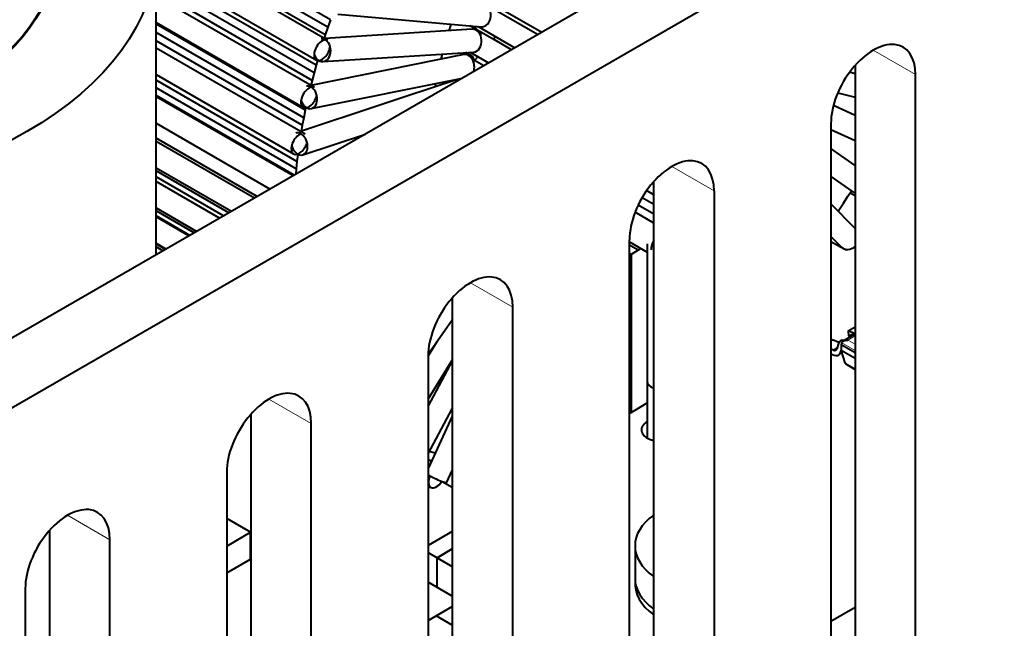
# Model space of a CAD drawing. Header units: millimetres. Extents: x 0 to 594, y -2 to 419.
# Tile 25 of 34: x 495 to 519, y 211 to 226. Entities that reach past the tile are written whole.
import ezdxf

# ---------------------------------------------------------------- set-up
doc = ezdxf.new("R2010")
doc.units = ezdxf.units.MM
for name, color, linetype in [('Default', 7, 'Continuous'), ('LITEMOD_INGOMBRO', 7, 'Continuous'), ('ME001043.02_REV.', 7, 'Continuous'), ('VI000057', 7, 'Continuous')]:
    doc.layers.add(name, color=color, linetype=linetype)

# ---------------------------------------------------------------- blocks, each defined once
blk = doc.blocks.new('SE1')
at = {"layer": 'LITEMOD_INGOMBRO', "color": 7, "linetype": 'Continuous', "lineweight": 40}
for p, q in [((502.719, 225.808), (498.333, 228.341)), ((502.655, 225.621), (498.384, 228.087)), ((502.592, 225.434), (498.416, 227.846)), ((502.653, 225.299), (498.425, 227.741)), ((498.434, 220.026), (498.434, 227.486)), ((498.434, 227.089), (502.373, 224.815)), ((502.366, 224.689), (498.434, 226.959)), ((502.315, 224.503), (498.434, 226.744)), ((502.267, 224.317), (498.434, 226.531)), ((502.329, 224.138), (498.434, 226.387)), ((507.811, 225.44), (506.592, 226.144)), ((506.67, 226.217), (507.914, 225.499)), ((502.719, 225.808), (502.655, 225.621)), ((502.899, 225.946), (506.415, 225.632)), ((498.434, 225.74), (502.049, 223.653)), ((502.098, 223.581), (498.434, 225.696)), ((506.204, 225.572), (502.578, 225.343)), ((502.655, 225.621), (502.592, 225.434)), ((505.638, 225.536), (505.68, 225.664)), ((505.68, 225.664), (505.692, 225.697)), ((506.361, 225.534), (506.15, 225.656)), ((506.261, 225.646), (506.326, 225.554)), ((506.347, 225.638), (507.251, 225.116)), ((507.166, 225.068), (506.374, 225.525)), ((502.062, 223.398), (498.434, 225.493)), ((502.028, 223.216), (498.434, 225.291)), ((502.592, 225.434), (502.565, 225.35)), ((506.728, 225.326), (506.725, 225.322)), ((506.779, 225.389), (506.728, 225.326)), ((507.171, 225.07), (506.728, 225.326)), ((502.095, 222.994), (498.434, 225.108)), ((505.994, 224.951), (502.236, 224.192)), ((502.399, 224.804), (502.366, 224.689)), ((502.531, 224.779), (506.239, 225.013)), ((505.438, 224.839), (505.47, 224.964)), ((506.189, 224.918), (506.046, 225.001)), ((506.151, 225.007), (506.606, 224.744)), ((506.261, 224.805), (506.247, 224.791)), ((506.345, 224.895), (506.261, 224.805)), ((506.486, 224.675), (506.261, 224.805)), ((502.366, 224.689), (502.315, 224.503)), ((506.264, 224.547), (506.246, 224.557)), ((498.434, 224.462), (501.815, 222.509)), ((501.896, 222.319), (498.434, 224.318)), ((505.837, 224.336), (501.985, 223.058)), ((502.267, 224.317), (502.236, 224.192)), ((502.245, 223.622), (505.964, 224.374)), ((502.315, 224.503), (502.267, 224.317)), ((505.961, 224.372), (505.96, 224.373)), ((515.613, 224.479), (515.476, 224.515)), ((501.877, 222.142), (498.434, 224.13)), ((505.294, 224.156), (505.31, 224.241)), ((501.828, 221.986), (498.434, 223.946)), ((501.8, 221.97), (498.434, 223.914)), ((515.188, 224.011), (515.613, 223.9)), ((502.098, 223.581), (502.062, 223.398)), ((502.11, 223.64), (502.098, 223.581)), ((515.613, 223.452), (515.08, 223.698)), ((502.062, 223.398), (502.028, 223.216)), ((498.434, 223.267), (501.241, 221.646)), ((502.028, 223.216), (502.002, 223.063)), ((515.019, 223.11), (515.613, 222.835)), ((500.917, 221.46), (498.434, 222.894)), ((500.917, 221.46), (498.434, 222.894)), ((502.043, 222.487), (503.58, 222.997)), ((500.85, 221.421), (498.434, 222.816)), ((515.613, 222.222), (515.019, 222.641)), ((501.917, 222.496), (501.896, 222.319)), ((501.917, 222.496), (501.907, 222.502)), ((501.918, 222.503), (501.917, 222.496)), ((498.434, 222.17), (500.29, 221.098)), ((501.877, 222.142), (501.865, 222.007)), ((501.896, 222.319), (501.877, 222.142)), ((500.225, 221.06), (498.434, 222.094)), ((500.095, 220.985), (498.434, 221.944)), ((515.019, 221.956), (515.613, 221.537)), ((499.995, 220.927), (498.434, 221.828)), ((510.663, 221.754), (510.621, 221.778)), ((510.663, 221.263), (510.376, 221.429)), ((510.663, 221.506), (510.489, 221.606)), ((515.326, 221.298), (515.437, 221.469)), ((515.437, 221.469), (515.522, 221.601)), ((515.492, 221.554), (515.613, 221.485)), ((498.434, 221.182), (499.435, 220.604)), ((510.663, 221.025), (510.28, 221.246)), ((515.613, 220.679), (515.019, 221.28)), ((515.212, 221.129), (515.326, 221.298)), ((499.374, 220.569), (498.434, 221.111)), ((499.264, 220.505), (498.434, 220.984)), ((499.243, 220.493), (498.434, 220.961)), ((510.663, 220.809), (510.206, 221.073)), ((515.194, 221.102), (515.212, 221.129)), ((515.019, 220.483), (515.281, 220.218)), ((498.434, 220.314), (498.683, 220.17)), ((498.669, 220.162), (498.434, 220.297)), ((498.604, 220.124), (498.434, 220.222)), ((510.069, 220.344), (510.5, 220.095)), ((510.279, 220.142), (510.069, 220.263)), ((510.5, 220.296), (510.5, 216.924)), ((515.019, 220.359), (515.341, 220.173)), ((510.107, 220.039), (510.069, 220.061)), ((510.107, 220.039), (510.069, 220.061)), ((510.069, 220.018), (510.107, 220.039)), ((510.279, 220.142), (510.107, 220.039)), ((510.107, 220.039), (510.107, 216.153)), ((510.107, 220.039), (510.107, 216.153)), ((510.346, 220.184), (510.279, 220.142)), ((505.12, 217.589), (505.713, 218.429)), ((515.438, 218.161), (515.613, 218.262)), ((515.613, 218.075), (515.33, 217.912)), ((515.613, 218.088), (515.438, 218.161)), ((515.438, 218.161), (515.452, 218.04)), ((505.333, 217.891), (505.119, 217.545)), ((515.019, 217.919), (515.057, 217.941)), ((515.215, 217.875), (515.057, 217.941)), ((515.203, 217.847), (515.162, 217.718)), ((515.286, 217.864), (515.271, 217.815)), ((515.271, 217.815), (515.271, 217.687)), ((515.613, 217.618), (515.271, 217.815)), ((515.45, 217.99), (515.447, 217.979)), ((515.081, 217.685), (515.019, 217.711)), ((515.019, 217.595), (515.095, 217.564)), ((515.081, 217.685), (515.167, 217.735)), ((515.257, 217.63), (515.273, 217.68)), ((515.271, 217.687), (515.613, 217.489)), ((515.365, 217.377), (515.271, 217.687)), ((505.119, 216.48), (505.713, 217.441)), ((505.713, 217.426), (505.119, 216.321)), ((515.409, 217.33), (515.613, 217.212)), ((510.5, 216.921), (510.5, 215.526)), ((510.252, 216.238), (510.397, 216.325)), ((510.397, 216.325), (510.5, 216.39)), ((505.119, 215.139), (505.713, 216.243)), ((510.107, 216.153), (510.069, 216.131)), ((510.107, 216.153), (510.252, 216.238)), ((505.713, 216.064), (505.119, 214.777)), ((505.233, 215.168), (505.148, 215.192)), ((505.293, 215.153), (505.233, 215.168)), ((505.2, 214.951), (505.119, 214.998)), ((505.58, 214.438), (505.713, 214.728)), ((505.461, 214.461), (505.713, 214.315)), ((505.119, 214.351), (505.186, 214.313)), ((500.756, 213.209), (500.17, 213.548)), ((500.17, 212.871), (500.756, 213.209)), ((500.756, 212.552), (500.756, 213.209)), ((505.713, 213.23), (505.119, 212.887)), ((505.119, 212.712), (505.339, 212.585)), ((505.339, 212.585), (505.713, 212.801)), ((505.713, 212.801), (505.339, 212.585)), ((500.17, 212.214), (500.756, 212.552)), ((505.339, 211.86), (505.339, 212.585)), ((505.339, 212.585), (505.713, 212.369)), ((505.339, 211.86), (505.339, 212.585)), ((505.713, 211.643), (505.119, 211.986)), ((505.119, 211.041), (505.713, 211.384)), ((515.019, 211.026), (515.613, 211.369)), ((505.713, 210.929), (505.319, 211.157))]:
    blk.add_line(p, q, dxfattribs=at)
at = {"layer": 'LITEMOD_INGOMBRO', "color": 7, "linetype": 'Continuous', "lineweight": 13}
for p, q in [((515.613, 218.04), (515.432, 217.935)), ((515.613, 217.676), (515.286, 217.864)), ((515.432, 217.935), (515.613, 217.831)), ((515.365, 217.377), (515.613, 217.234))]:
    blk.add_line(p, q, dxfattribs=at)
at = {"layer": 'LITEMOD_INGOMBRO', "color": 7, "linetype": 'Continuous', "lineweight": 40}
for centre, major_axis in [((487.584, 227.486), (10.85, 0)), ((487.584, 227.514), (8.4, 0)), ((487.584, 227.486), (8.4, 0))]:
    blk.add_ellipse(centre, major_axis=major_axis, ratio=0.57735, dxfattribs=at)
for centre, major_axis, ratio, start_param, end_param in [((506.439, 225.911), (0.025, 0.279), 0.788611, 3.141593, 6.283185), ((506.222, 225.292), (-0.018, 0.279), 0.762198, 3.141593, 6.283185), ((506.221, 225.291), (-0.14, -0.242), 0.577424, 2.294621, 3.496063), ((502.513, 225.057), (-0.14, -0.242), 0.577424, 3.495898, 6.283185), ((502.513, 225.058), (-0.018, 0.279), 0.762198, 1.876272, 6.283185), ((502.513, 225.057), (-0.14, -0.242), 0.577424, 0, 2.29471), ((506.05, 224.677), (-0.055, 0.274), 0.727434, 4.018768, 6.283185), ((506.049, 224.675), (-0.14, -0.242), 0.577424, 2.155988, 3.6037), ((502.189, 223.895), (-0.14, -0.242), 0.577424, 3.603571, 6.283185), ((502.189, 223.896), (-0.055, 0.274), 0.727434, 1.660048, 6.283185), ((502.189, 223.895), (-0.14, -0.242), 0.577424, 0, 2.156046), ((501.955, 222.752), (-0.14, -0.242), 0.577424, 3.710227, 6.283185), ((501.955, 222.753), (-0.088, 0.266), 0.6847, 1.490085, 6.283185), ((501.955, 222.752), (-0.14, -0.242), 0.577424, 0, 2.04922), ((510.848, 220.298), (-0.175, -0.303), 0.577424, 4.772271, 5.497851), ((515.48, 220.415), (-0.199, -0.197), 0.806401, 0, 1.444358), ((515.481, 220.416), (-0.14, -0.242), 0.577424, 6.155578, 6.283185), ((515.481, 220.416), (-0.14, -0.242), 0.577424, 0, 0.417314), ((515.64, 217.814), (0.14, -0.243), 0.577277, 2.598511, 3.629491), ((515.392, 217.671), (0.14, -0.243), 0.577277, 2.598511, 3.629491), ((515.068, 217.806), (-0.07, 0.121), 0.577277, 2.495885, 3.629491), ((515.068, 217.806), (-0.14, 0.243), 0.577277, 2.495885, 3.629491), ((510.85, 216.924), (0.35, 0), 0.57735, 3.141593, 4.148794), ((510.85, 216.924), (0.35, 0), 0.57735, 3.141593, 4.14896), ((510.85, 215.724), (0.49, 0), 0.57735, 2.366517, 4.320782), ((505.325, 214.555), (-0.254, 0.117), 0.127771, 0.6867, 3.141593), ((505.326, 214.555), (-0.14, -0.242), 0.577424, 4.869845, 6.283185), ((505.326, 214.555), (-0.14, -0.242), 0.577424, 0, 1.520072)]:
    blk.add_ellipse(centre, major_axis=major_axis, ratio=ratio, start_param=start_param, end_param=end_param, dxfattribs=at)
for points, weights in [([(515.286, 217.864), (515.299, 217.907), (515.357, 217.935), (515.432, 217.935)], [1, 0.84400126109, 0.84400126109, 1]), ([(515.365, 217.377), (515.37, 217.36), (515.385, 217.343), (515.409, 217.33)], [1, 0.928142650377, 0.889373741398, 0.883693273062])]:
    blk.add_rational_spline(points, weights, degree=3, dxfattribs=at)
at = {"layer": 'ME001043.02_REV.', "color": 7, "linetype": 'Continuous', "lineweight": 40}
for p, q in [((571.557, 262.244), (372.629, 147.392)), ((573.042, 261.386), (374.114, 146.535)), ((515.613, 224.684), (515.613, 210.569)), ((517.098, 209.711), (517.098, 224.457)), ((515.019, 223.257), (515.019, 208.511)), ((510.663, 207.711), (510.663, 221.827)), ((512.148, 221.6), (512.148, 206.854)), ((510.069, 205.653), (510.069, 220.399)), ((505.713, 218.969), (505.713, 204.853)), ((507.198, 203.996), (507.198, 218.742)), ((505.119, 217.542), (505.119, 202.796)), ((500.763, 216.111), (500.763, 201.996)), ((502.248, 201.138), (502.248, 215.884)), ((500.17, 214.684), (500.17, 199.938)), ((495.814, 213.254), (495.814, 199.138)), ((497.299, 198.28), (497.299, 213.026)), ((495.22, 211.826), (495.22, 197.08))]:
    blk.add_line(p, q, dxfattribs=at)
at = {"layer": 'ME001043.02_REV.', "color": 7, "linetype": 'Continuous', "lineweight": 13}
for p, q in [((516.058, 225.057), (517.098, 224.457)), ((511.108, 222.2), (512.148, 221.6)), ((506.159, 219.342), (507.198, 218.742)), ((501.209, 216.484), (502.248, 215.884)), ((496.259, 213.627), (497.299, 213.026))]:
    blk.add_line(p, q, dxfattribs=at)
at = {"layer": 'ME001043.02_REV.', "color": 7, "linetype": 'Continuous', "lineweight": 40}
for centre in [(516.058, 223.857), (511.108, 220.999), (506.159, 218.142), (501.209, 215.284), (496.259, 212.426)]:
    blk.add_ellipse(centre, major_axis=(-0.735, -1.273), ratio=0.57735, start_param=2.356194, end_param=5.497787, dxfattribs=at)
at = {"layer": 'VI000057', "color": 7, "linetype": 'Continuous', "lineweight": 40}
blk.add_line((510.204, 212.877), (510.204, 212.077), dxfattribs=at)
for centre, start_param in [((512.304, 212.877), 2.468053), ((512.304, 211.934), 3.082633), ((512.304, 212.077), 3.141593)]:
    blk.add_ellipse(centre, major_axis=(2.1, 0), ratio=0.57735, start_param=start_param, end_param=3.815132, dxfattribs=at)

msp = doc.modelspace()

# ---------------------------------------------------------------- block references
at = {"layer": 'Default'}
msp.add_blockref('SE1', (0, 0), dxfattribs=at)

doc.saveas('drawing.dxf')
